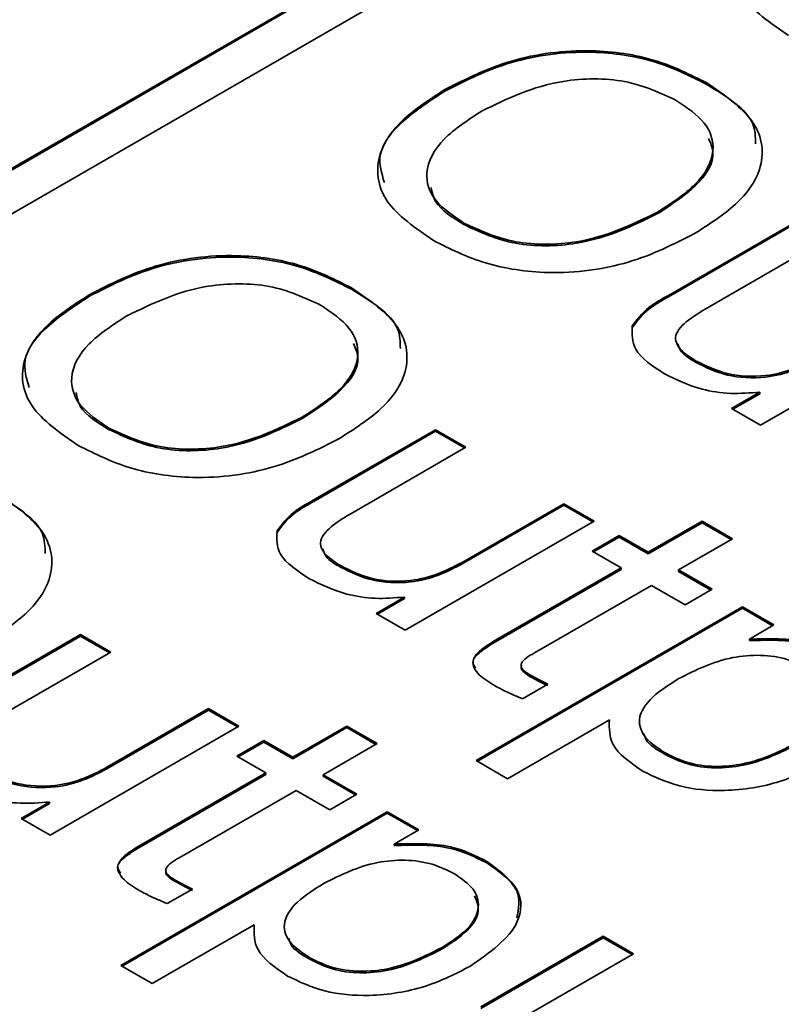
# Model space of a CAD drawing. Header units: millimetres. Extents: x 15 to 187, y 49 to 265.
# Tile 51 of 62: x 154.24 to 156.97, y 201.7 to 205.23. Entities that reach past the tile are written whole.
import ezdxf

# ---------------------------------------------------------------- set-up
doc = ezdxf.new("R2010")
doc.units = ezdxf.units.MM

msp = doc.modelspace()

# ---------------------------------------------------------------- linework, layer by layer
at = {"color": 7, "linetype": 'Continuous', "lineweight": 35}
for p, q in [((141.5125, 197.3645), (164.9413, 210.8896)), ((141.5125, 197.359), (164.9413, 210.8842)), ((165.0827, 210.808), (141.6539, 197.2828)), ((155.7682, 204.9747), (155.7682, 204.9801)), ((156.706, 204.9985), (156.706, 205.004)), ((156.5297, 204.5351), (156.5297, 204.5405)), ((155.8357, 204.4961), (155.8357, 204.5016)), ((156.569, 204.2422), (157.0072, 204.4951)), ((156.569, 204.2368), (157.0072, 204.4897)), ((157.116, 204.4323), (156.701, 204.1928)), ((155.4332, 204.2638), (155.4332, 204.2692)), ((154.4955, 204.2399), (154.4955, 204.2453)), ((156.569, 204.2368), (156.569, 204.2422)), ((157.5753, 204.1672), (156.8984, 203.7764)), ((156.4391, 204.1269), (156.4391, 204.1323)), ((156.6665, 204.0026), (156.6665, 204.008)), ((156.7945, 203.8364), (156.8961, 203.8951)), ((156.7992, 203.8337), (156.8961, 203.8896)), ((156.8961, 203.8896), (156.8961, 203.8951)), ((156.8984, 203.7764), (156.7945, 203.8364)), ((155.257, 203.8003), (155.257, 203.8057)), ((154.5629, 203.7614), (154.5629, 203.7668)), ((155.2962, 203.5074), (155.7344, 203.7604)), ((155.2962, 203.502), (155.7344, 203.7549)), ((155.7344, 203.7604), (155.8432, 203.6976)), ((155.7344, 203.7549), (155.7344, 203.7604)), ((155.7344, 203.7549), (155.8385, 203.6949)), ((155.8432, 203.6976), (155.4283, 203.458)), ((155.2962, 203.502), (155.2962, 203.5074)), ((155.8294, 203.2849), (156.1937, 203.4952)), ((156.1937, 203.4952), (156.3025, 203.4324)), ((156.1937, 203.4898), (156.1937, 203.4952)), ((155.8294, 203.2795), (156.1937, 203.4898)), ((156.1937, 203.4898), (156.2978, 203.4297)), ((156.3025, 203.4324), (155.6256, 203.0417)), ((156.4959, 203.3208), (156.6893, 203.4324)), ((156.4959, 203.3153), (156.6893, 203.427)), ((156.6893, 203.4324), (156.7981, 203.3696)), ((156.6893, 203.427), (156.6893, 203.4324)), ((156.6893, 203.427), (156.7934, 203.3669)), ((155.1663, 203.3921), (155.1663, 203.3975)), ((156.2955, 203.3248), (156.3922, 203.3806)), ((156.3002, 203.3221), (156.3922, 203.3752)), ((156.3922, 203.3806), (156.4959, 203.3208)), ((156.3922, 203.3752), (156.3922, 203.3806)), ((156.3922, 203.3752), (156.4959, 203.3153)), ((156.7981, 203.3696), (156.6047, 203.258)), ((156.3992, 203.265), (156.2955, 203.3248)), ((156.4959, 203.3153), (156.4959, 203.3208)), ((155.8294, 203.2795), (155.8294, 203.2849)), ((155.3937, 203.2678), (155.3937, 203.2732)), ((155.9412, 203.0006), (156.3992, 203.265)), ((155.9412, 202.9951), (156.3992, 203.2595)), ((156.3992, 203.2595), (156.3992, 203.265)), ((156.6047, 203.258), (156.7256, 203.1882)), ((156.6047, 203.2525), (156.6047, 203.258)), ((156.6047, 203.2525), (156.7208, 203.1855)), ((156.508, 203.2022), (156.0889, 202.9602)), ((156.6289, 203.1324), (156.508, 203.2022)), ((156.7256, 203.1882), (156.6289, 203.1324)), ((155.5217, 203.1016), (155.6233, 203.1603)), ((155.5265, 203.0989), (155.6233, 203.1548)), ((155.6233, 203.1548), (155.6233, 203.1603)), ((155.8794, 202.5741), (156.8343, 203.1254)), ((155.8842, 202.5714), (156.8343, 203.12)), ((156.8343, 203.1254), (156.9471, 203.0603)), ((156.8343, 203.12), (156.8343, 203.1254)), ((156.8343, 203.12), (156.9424, 203.0576)), ((155.6256, 203.0417), (155.5217, 203.1016)), ((156.9471, 203.0603), (156.8593, 203.0096)), ((154.0234, 202.7727), (154.4616, 203.0256)), ((154.0234, 202.7672), (154.4616, 203.0202)), ((154.4616, 203.0256), (154.5704, 202.9628)), ((154.4616, 203.0202), (154.4616, 203.0256)), ((154.4616, 203.0202), (154.5657, 202.9601)), ((155.9412, 202.9951), (155.9412, 203.0006)), ((156.8593, 203.0042), (156.8593, 203.0096)), ((154.5704, 202.9628), (154.1555, 202.7233)), ((156.0725, 202.8759), (156.0725, 202.8814)), ((156.1365, 202.8481), (156.046, 202.7959)), ((154.5566, 202.5501), (154.9209, 202.7605)), ((154.5566, 202.5447), (154.9209, 202.755)), ((154.9209, 202.7605), (155.0297, 202.6977)), ((154.9209, 202.755), (154.9209, 202.7605)), ((154.9209, 202.755), (155.025, 202.6949)), ((156.3573, 202.7198), (155.9922, 202.5091)), ((156.3573, 202.7144), (156.3573, 202.7198)), ((155.0297, 202.6977), (154.3528, 202.3069)), ((155.2231, 202.586), (155.4165, 202.6977)), ((155.2231, 202.5806), (155.4165, 202.6922)), ((155.4165, 202.6977), (155.5253, 202.6349)), ((155.4165, 202.6922), (155.4165, 202.6977)), ((155.4165, 202.6922), (155.5206, 202.6321)), ((155.0227, 202.59), (155.1194, 202.6459)), ((155.1194, 202.6459), (155.2231, 202.586)), ((155.1194, 202.6404), (155.1194, 202.6459)), ((155.0274, 202.5873), (155.1194, 202.6404)), ((155.1194, 202.6404), (155.2231, 202.5806)), ((155.5253, 202.6349), (155.3319, 202.5232)), ((155.1264, 202.5302), (155.0227, 202.59)), ((155.2231, 202.5806), (155.2231, 202.586)), ((156.5567, 202.5964), (156.5567, 202.6018)), ((154.5566, 202.5447), (154.5566, 202.5501)), ((155.9922, 202.5091), (155.8794, 202.5741)), ((154.6684, 202.2658), (155.1264, 202.5302)), ((154.6684, 202.2603), (155.1264, 202.5247)), ((155.1264, 202.5247), (155.1264, 202.5302)), ((155.3319, 202.5232), (155.4528, 202.4534)), ((155.3319, 202.5178), (155.3319, 202.5232)), ((155.3319, 202.5178), (155.4481, 202.4507)), ((155.2352, 202.4674), (154.8161, 202.2255)), ((155.3561, 202.3976), (155.2352, 202.4674)), ((155.4528, 202.4534), (155.3561, 202.3976)), ((154.2489, 202.3669), (154.3506, 202.4255)), ((154.2537, 202.3641), (154.3506, 202.4201)), ((154.3506, 202.4201), (154.3506, 202.4255)), ((154.3528, 202.3069), (154.2489, 202.3669)), ((154.6067, 201.8394), (155.5616, 202.3906)), ((154.6114, 201.8367), (155.5616, 202.3852)), ((155.5616, 202.3906), (155.6743, 202.3255)), ((155.5616, 202.3852), (155.5616, 202.3906)), ((155.5616, 202.3852), (155.6696, 202.3228)), ((155.6743, 202.3255), (155.5865, 202.2748)), ((154.6684, 202.2603), (154.6684, 202.2658)), ((155.5865, 202.2694), (155.5865, 202.2748)), ((155.9185, 202.207), (155.9185, 202.2125)), ((154.7997, 202.1412), (154.7997, 202.1466)), ((154.8637, 202.1134), (154.7732, 202.0611)), ((155.0845, 201.985), (154.7194, 201.7743)), ((155.0845, 201.9796), (155.0845, 201.985)), ((155.897, 201.6911), (156.3351, 201.944)), ((156.3351, 201.944), (156.4439, 201.8812)), ((156.3351, 201.9386), (156.3351, 201.944)), ((155.7587, 201.8989), (155.7587, 201.9044)), ((155.897, 201.6857), (156.3351, 201.9386)), ((156.3351, 201.9386), (156.4392, 201.8785)), ((156.4439, 201.8812), (156.029, 201.6417)), ((154.7194, 201.7743), (154.6067, 201.8394)), ((155.2839, 201.8616), (155.2839, 201.8671))]:
    msp.add_line(p, q, dxfattribs=at)
for points, knots in [([(156.9997, 205.1735), (156.935, 205.2181), (156.8059, 205.3069), (156.7854, 205.4758), (156.8841, 205.6141), (156.9887, 205.6813), (157.041, 205.7149)], [0, 0, 0, 0, 0.2799747, 0.5585368, 0.7789397, 1, 1, 1, 1]), ([(155.7682, 204.9801), (155.8433, 205.0182), (155.9929, 205.0942), (156.2743, 205.1325), (156.5286, 205.0933), (156.6468, 205.0338), (156.706, 205.004)], [0, 0, 0, 0, 0.2806564, 0.559563, 0.7794045, 1, 1, 1, 1]), ([(155.7682, 204.9747), (155.8433, 205.0128), (155.9929, 205.0888), (156.2743, 205.1271), (156.5286, 205.0879), (156.6468, 205.0284), (156.706, 204.9985)], [0, 0, 0, 0, 0.2806564, 0.559563, 0.7794045, 1, 1, 1, 1]), ([(156.5972, 204.9412), (156.5388, 204.9684), (156.4222, 205.0226), (156.1385, 205.0194), (155.9912, 204.9474), (155.9012, 204.9034)], [0, 0, 0, 0, 0.280387, 0.559941, 1, 1, 1, 1]), ([(155.7269, 204.4388), (155.6622, 204.4833), (155.5331, 204.5721), (155.5126, 204.741), (155.6113, 204.8794), (155.7159, 204.9465), (155.7682, 204.9801)], [0, 0, 0, 0, 0.279975, 0.558537, 0.77894, 1, 1, 1, 1]), ([(156.706, 205.004), (156.7706, 204.9595), (156.8996, 204.8709), (156.9189, 204.7021), (156.8198, 204.5642), (156.7151, 204.4973), (156.6627, 204.4637)], [0, 0, 0, 0, 0.279949, 0.558467, 0.77891, 1, 1, 1, 1]), ([(156.706, 204.9985), (156.7775, 204.9547), (156.879, 204.8926), (156.8806, 204.8102), (156.8811, 204.7858)], [0, 0, 0, 0, 0.704617, 1, 1, 1, 1]), ([(155.5509, 204.6471), (155.5411, 204.6797), (155.5179, 204.7573), (155.6144, 204.8742), (155.7169, 204.9411), (155.7682, 204.9747)], [0, 0, 0, 0, 0.26602, 0.632463, 1, 1, 1, 1]), ([(156.5297, 204.5405), (156.5791, 204.5723), (156.6776, 204.6356), (156.7438, 204.7521), (156.7106, 204.8641), (156.635, 204.9155), (156.5972, 204.9412)], [0, 0, 0, 0, 0.28094, 0.560286, 0.779784, 1, 1, 1, 1]), ([(155.9012, 204.9034), (155.8517, 204.8715), (155.7531, 204.8079), (155.6879, 204.691), (155.7217, 204.5787), (155.7976, 204.5273), (155.8357, 204.5016)], [0, 0, 0, 0, 0.280915, 0.560221, 0.779754, 1, 1, 1, 1]), ([(156.5297, 204.5351), (156.578, 204.5667), (156.6742, 204.6297), (156.7444, 204.7313), (156.7198, 204.7887), (156.7129, 204.8046)], [0, 0, 0, 0, 0.420426, 0.838467, 1, 1, 1, 1]), ([(155.7188, 204.6286), (155.7223, 204.6112), (155.7327, 204.56), (155.7948, 204.5215), (155.8357, 204.4961)], [0, 0, 0, 0, 0.341612, 1, 1, 1, 1]), ([(155.8357, 204.5016), (155.894, 204.4745), (156.0105, 204.4205), (156.2934, 204.4249), (156.4401, 204.4966), (156.5297, 204.5405)], [0, 0, 0, 0, 0.280273, 0.559939, 1, 1, 1, 1]), ([(155.8357, 204.4961), (155.894, 204.4691), (156.0105, 204.4151), (156.2934, 204.4195), (156.4401, 204.4912), (156.5297, 204.5351)], [0, 0, 0, 0, 0.280273, 0.559939, 1, 1, 1, 1]), ([(156.6627, 204.4637), (156.5879, 204.4257), (156.4387, 204.3497), (156.1582, 204.3111), (155.904, 204.3497), (155.786, 204.409), (155.7269, 204.4388)], [0, 0, 0, 0, 0.280679, 0.559635, 0.779405, 1, 1, 1, 1]), ([(154.4955, 204.2453), (154.5705, 204.2835), (154.7201, 204.3595), (155.0015, 204.3977), (155.2558, 204.3586), (155.374, 204.299), (155.4332, 204.2692)], [0, 0, 0, 0, 0.280656, 0.559563, 0.779404, 1, 1, 1, 1]), ([(154.4955, 204.2399), (154.5705, 204.278), (154.7201, 204.354), (155.0015, 204.3923), (155.2558, 204.3531), (155.374, 204.2936), (155.4332, 204.2638)], [0, 0, 0, 0, 0.280656, 0.559563, 0.779404, 1, 1, 1, 1]), ([(155.3244, 204.2064), (155.266, 204.2336), (155.1494, 204.2879), (154.8657, 204.2846), (154.7184, 204.2126), (154.6284, 204.1686)], [0, 0, 0, 0, 0.280387, 0.559941, 1, 1, 1, 1]), ([(155.4332, 204.2692), (155.4978, 204.2248), (155.6268, 204.1361), (155.6461, 203.9674), (155.547, 203.8294), (155.4423, 203.7625), (155.3899, 203.729)], [0, 0, 0, 0, 0.279949, 0.558467, 0.77891, 1, 1, 1, 1]), ([(154.4541, 203.704), (154.3894, 203.7485), (154.2603, 203.8373), (154.2398, 204.0062), (154.3386, 204.1446), (154.4431, 204.2117), (154.4955, 204.2453)], [0, 0, 0, 0, 0.279975, 0.558537, 0.77894, 1, 1, 1, 1]), ([(154.2781, 203.9123), (154.2683, 203.9449), (154.2451, 204.0225), (154.3417, 204.1394), (154.4441, 204.2064), (154.4955, 204.2399)], [0, 0, 0, 0, 0.26602, 0.632463, 1, 1, 1, 1]), ([(155.4332, 204.2638), (155.5047, 204.22), (155.6062, 204.1578), (155.6078, 204.0754), (155.6083, 204.0511)], [0, 0, 0, 0, 0.704617, 1, 1, 1, 1]), ([(156.4391, 204.1323), (156.4564, 204.1555), (156.4875, 204.1971), (156.544, 204.2284), (156.569, 204.2422)], [0, 0, 0, 0, 0.557485, 1, 1, 1, 1]), ([(156.4391, 204.1269), (156.4564, 204.1501), (156.4875, 204.1917), (156.544, 204.2229), (156.569, 204.2368)], [0, 0, 0, 0, 0.557485, 1, 1, 1, 1]), ([(155.257, 203.8057), (155.3063, 203.8375), (155.4048, 203.9009), (155.471, 204.0173), (155.4378, 204.1294), (155.3622, 204.1807), (155.3244, 204.2064)], [0, 0, 0, 0, 0.28094, 0.560286, 0.779784, 1, 1, 1, 1]), ([(154.6284, 204.1686), (154.5789, 204.1367), (154.4803, 204.0731), (154.4151, 203.9562), (154.4489, 203.8439), (154.5249, 203.7926), (154.5629, 203.7668)], [0, 0, 0, 0, 0.2809153, 0.5602205, 0.7797539, 1, 1, 1, 1]), ([(156.701, 204.1928), (156.6772, 204.1782), (156.6297, 204.1492), (156.5829, 204.0958), (156.6108, 204.043), (156.6479, 204.0197), (156.6665, 204.008)], [0, 0, 0, 0, 0.281645, 0.560235, 0.779058, 1, 1, 1, 1]), ([(156.5551, 203.9607), (156.5125, 203.9885), (156.4366, 204.0381), (156.4383, 204.1036), (156.4391, 204.1323)], [0, 0, 0, 0, 0.561349, 1, 1, 1, 1]), ([(155.257, 203.8003), (155.3052, 203.8319), (155.4014, 203.895), (155.4716, 203.9966), (155.447, 204.0539), (155.4401, 204.0699)], [0, 0, 0, 0, 0.420426, 0.838467, 1, 1, 1, 1]), ([(156.6029, 204.0678), (156.606, 204.0582), (156.6143, 204.0328), (156.6465, 204.0141), (156.6665, 204.0026)], [0, 0, 0, 0, 0.37748, 1, 1, 1, 1]), ([(156.6665, 204.008), (156.702, 203.9901), (156.7728, 203.9544), (156.9107, 203.9475), (157.0212, 203.9769), (157.0752, 204.0054), (157.1022, 204.0197)], [0, 0, 0, 0, 0.280328, 0.55827, 0.778766, 1, 1, 1, 1]), ([(156.6665, 204.0026), (156.702, 203.9847), (156.7728, 203.949), (156.9107, 203.9421), (157.0212, 203.9714), (157.0752, 203.9999), (157.1022, 204.0142)], [0, 0, 0, 0, 0.280328, 0.55827, 0.778766, 1, 1, 1, 1]), ([(156.8961, 203.8951), (156.8612, 203.8923), (156.7914, 203.8868), (156.6667, 203.9059), (156.5974, 203.9399), (156.5551, 203.9607)], [0, 0, 0, 0, 0.280265, 0.560543, 1, 1, 1, 1]), ([(154.446, 203.8939), (154.4495, 203.8764), (154.4599, 203.8252), (154.522, 203.7867), (154.5629, 203.7614)], [0, 0, 0, 0, 0.341612, 1, 1, 1, 1]), ([(154.5629, 203.7668), (154.6212, 203.7398), (154.7377, 203.6858), (155.0206, 203.6901), (155.1673, 203.7619), (155.257, 203.8057)], [0, 0, 0, 0, 0.280273, 0.559939, 1, 1, 1, 1]), ([(154.5629, 203.7614), (154.6212, 203.7343), (154.7377, 203.6803), (155.0206, 203.6847), (155.1673, 203.7564), (155.257, 203.8003)], [0, 0, 0, 0, 0.280273, 0.559939, 1, 1, 1, 1]), ([(155.3899, 203.729), (155.3151, 203.6909), (155.1659, 203.615), (154.8854, 203.5764), (154.6312, 203.6149), (154.5132, 203.6743), (154.4541, 203.704)], [0, 0, 0, 0, 0.280679, 0.559635, 0.779405, 1, 1, 1, 1]), ([(154.1604, 203.5345), (154.225, 203.49), (154.354, 203.4014), (154.3733, 203.2326), (154.2742, 203.0946), (154.1695, 203.0277), (154.1171, 202.9942)], [0, 0, 0, 0, 0.279949, 0.558467, 0.77891, 1, 1, 1, 1]), ([(154.1604, 203.529), (154.2319, 203.4852), (154.3334, 203.423), (154.335, 203.3406), (154.3355, 203.3163)], [0, 0, 0, 0, 0.704617, 1, 1, 1, 1]), ([(155.1663, 203.3975), (155.1836, 203.4207), (155.2147, 203.4624), (155.2712, 203.4936), (155.2962, 203.5074)], [0, 0, 0, 0, 0.557485, 1, 1, 1, 1]), ([(155.1663, 203.3921), (155.1836, 203.4153), (155.2147, 203.4569), (155.2712, 203.4882), (155.2962, 203.502)], [0, 0, 0, 0, 0.557485, 1, 1, 1, 1]), ([(155.4283, 203.458), (155.4044, 203.4435), (155.3569, 203.4145), (155.3101, 203.361), (155.338, 203.3083), (155.3751, 203.285), (155.3937, 203.2732)], [0, 0, 0, 0, 0.281645, 0.560235, 0.779058, 1, 1, 1, 1]), ([(155.2823, 203.2259), (155.2397, 203.2538), (155.1638, 203.3034), (155.1655, 203.3688), (155.1663, 203.3975)], [0, 0, 0, 0, 0.561349, 1, 1, 1, 1]), ([(155.3301, 203.3331), (155.3332, 203.3235), (155.3415, 203.298), (155.3737, 203.2794), (155.3937, 203.2678)], [0, 0, 0, 0, 0.37748, 1, 1, 1, 1]), ([(155.3937, 203.2732), (155.4292, 203.2553), (155.5, 203.2197), (155.6379, 203.2128), (155.7484, 203.2421), (155.8024, 203.2706), (155.8294, 203.2849)], [0, 0, 0, 0, 0.280328, 0.55827, 0.778766, 1, 1, 1, 1]), ([(155.3937, 203.2678), (155.4292, 203.2499), (155.5, 203.2142), (155.6379, 203.2073), (155.7484, 203.2367), (155.8024, 203.2652), (155.8294, 203.2795)], [0, 0, 0, 0, 0.280328, 0.55827, 0.778766, 1, 1, 1, 1]), ([(155.6233, 203.1603), (155.5884, 203.1575), (155.5186, 203.152), (155.3939, 203.1711), (155.3246, 203.2052), (155.2823, 203.2259)], [0, 0, 0, 0, 0.280265, 0.560543, 1, 1, 1, 1]), ([(155.948, 202.8416), (155.9273, 202.8542), (155.8863, 202.8791), (155.8573, 202.9288), (155.8931, 202.9708), (155.9251, 202.9906), (155.9412, 203.0006)], [0, 0, 0, 0, 0.281597, 0.558482, 0.778539, 1, 1, 1, 1]), ([(156.8593, 203.0096), (156.9295, 203.0115), (157.0552, 203.0148), (157.1496, 202.9679), (157.1913, 202.9472)], [0, 0, 0, 0, 0.558666, 1, 1, 1, 1]), ([(156.8593, 203.0042), (156.9295, 203.006), (157.0552, 203.0094), (157.1496, 202.9625), (157.1913, 202.9418)], [0, 0, 0, 0, 0.558666, 1, 1, 1, 1]), ([(155.8779, 202.9057), (155.8735, 202.9125), (155.8607, 202.9325), (155.8946, 202.9654), (155.9256, 202.9852), (155.9412, 202.9951)], [0, 0, 0, 0, 0.205796, 0.601636, 1, 1, 1, 1]), ([(156.0889, 202.9602), (156.0685, 202.9489), (156.0429, 202.9346), (156.0396, 202.9107), (156.0495, 202.8958), (156.0633, 202.8872), (156.0725, 202.8814)], [0, 0, 0, 0, 0.498774, 0.623693, 0.749272, 1, 1, 1, 1]), ([(157.0751, 202.9027), (157.0498, 202.9154), (156.9991, 202.9408), (156.8989, 202.9554), (156.7524, 202.942), (156.6664, 202.8985), (156.606, 202.868)], [0, 0, 0, 0, 0.187242, 0.373886, 0.56086, 1, 1, 1, 1]), ([(156.0421, 202.9161), (156.0413, 202.9125), (156.0395, 202.905), (156.0497, 202.8904), (156.0633, 202.8817), (156.0725, 202.8759)], [0, 0, 0, 0, 0.233753, 0.48946, 1, 1, 1, 1]), ([(156.0725, 202.8814), (156.0842, 202.875), (156.1051, 202.8636), (156.1269, 202.8529), (156.1365, 202.8481)], [0, 0, 0, 0, 0.559977, 1, 1, 1, 1]), ([(156.0725, 202.8759), (156.0842, 202.8696), (156.1051, 202.8582), (156.1269, 202.8474), (156.1365, 202.8427)], [0, 0, 0, 0, 0.559977, 1, 1, 1, 1]), ([(156.606, 202.868), (156.5725, 202.847), (156.5059, 202.8051), (156.453, 202.7281), (156.4796, 202.6528), (156.531, 202.6189), (156.5567, 202.6018)], [0, 0, 0, 0, 0.281242, 0.560362, 0.779557, 1, 1, 1, 1]), ([(156.046, 202.7959), (156.0269, 202.8039), (155.9928, 202.818), (155.9617, 202.8344), (155.948, 202.8416)], [0, 0, 0, 0, 0.560072, 1, 1, 1, 1]), ([(156.477, 202.5362), (156.4334, 202.5662), (156.3555, 202.6199), (156.3567, 202.6893), (156.3573, 202.7198)], [0, 0, 0, 0, 0.559565, 1, 1, 1, 1]), ([(156.4808, 202.6717), (156.4827, 202.6645), (156.4904, 202.6349), (156.5282, 202.613), (156.5567, 202.5964)], [0, 0, 0, 0, 0.244008, 1, 1, 1, 1]), ([(156.5567, 202.6018), (156.5825, 202.589), (156.6338, 202.5633), (156.7358, 202.5494), (156.8835, 202.5643), (156.9705, 202.6083), (157.0315, 202.6391)], [0, 0, 0, 0, 0.187118, 0.373688, 0.560742, 1, 1, 1, 1]), ([(156.5567, 202.5964), (156.5825, 202.5836), (156.6338, 202.5579), (156.7358, 202.544), (156.8835, 202.5589), (156.9705, 202.6028), (157.0315, 202.6337)], [0, 0, 0, 0, 0.187118, 0.373688, 0.560742, 1, 1, 1, 1]), ([(154.1209, 202.5385), (154.1564, 202.5206), (154.2272, 202.4849), (154.3651, 202.478), (154.4756, 202.5073), (154.5296, 202.5359), (154.5566, 202.5501)], [0, 0, 0, 0, 0.2803278, 0.5582704, 0.7787664, 1, 1, 1, 1]), ([(154.1209, 202.533), (154.1564, 202.5151), (154.2272, 202.4795), (154.3651, 202.4726), (154.4756, 202.5019), (154.5296, 202.5304), (154.5566, 202.5447)], [0, 0, 0, 0, 0.2803278, 0.5582704, 0.7787664, 1, 1, 1, 1]), ([(157.132, 202.5715), (157.0799, 202.5449), (156.9761, 202.4919), (156.7856, 202.4598), (156.6034, 202.4753), (156.5192, 202.5159), (156.477, 202.5362)], [0, 0, 0, 0, 0.280795, 0.560195, 0.779907, 1, 1, 1, 1]), ([(154.3506, 202.4255), (154.3156, 202.4228), (154.2458, 202.4173), (154.1211, 202.4364), (154.0518, 202.4704), (154.0095, 202.4912)], [0, 0, 0, 0, 0.280265, 0.560543, 1, 1, 1, 1]), ([(154.6752, 202.1068), (154.6545, 202.1194), (154.6136, 202.1443), (154.5845, 202.194), (154.6203, 202.236), (154.6524, 202.2558), (154.6684, 202.2658)], [0, 0, 0, 0, 0.2815969, 0.5584815, 0.778539, 1, 1, 1, 1]), ([(154.6051, 202.1709), (154.6007, 202.1777), (154.5879, 202.1977), (154.6218, 202.2307), (154.6529, 202.2504), (154.6684, 202.2603)], [0, 0, 0, 0, 0.205796, 0.601636, 1, 1, 1, 1]), ([(155.5865, 202.2748), (155.6567, 202.2767), (155.7825, 202.2801), (155.8768, 202.2332), (155.9185, 202.2125)], [0, 0, 0, 0, 0.558666, 1, 1, 1, 1]), ([(155.5865, 202.2694), (155.6567, 202.2713), (155.7825, 202.2746), (155.8768, 202.2277), (155.9185, 202.207)], [0, 0, 0, 0, 0.558666, 1, 1, 1, 1]), ([(154.8161, 202.2255), (154.7957, 202.2141), (154.7701, 202.1999), (154.7668, 202.1759), (154.7767, 202.1611), (154.7905, 202.1524), (154.7997, 202.1466)], [0, 0, 0, 0, 0.4987736, 0.6236928, 0.7492715, 1, 1, 1, 1]), ([(155.8024, 202.1679), (155.777, 202.1806), (155.7264, 202.2061), (155.6261, 202.2207), (155.4796, 202.2072), (155.3936, 202.1637), (155.3332, 202.1332)], [0, 0, 0, 0, 0.187242, 0.373886, 0.56086, 1, 1, 1, 1]), ([(155.9185, 202.2125), (155.9615, 202.1808), (156.0475, 202.1176), (156.0419, 201.9657), (155.9285, 201.8857), (155.8592, 201.8368)], [0, 0, 0, 0, 0.280272, 0.560328, 1, 1, 1, 1]), ([(155.9185, 202.207), (155.9638, 202.1752), (156.0461, 202.1172), (156.0323, 202.0434), (156.0261, 202.0102)], [0, 0, 0, 0, 0.549753, 1, 1, 1, 1]), ([(154.7693, 202.1813), (154.7685, 202.1777), (154.7667, 202.1702), (154.7769, 202.1556), (154.7906, 202.1469), (154.7997, 202.1412)], [0, 0, 0, 0, 0.233753, 0.48946, 1, 1, 1, 1]), ([(155.7587, 201.9044), (155.7911, 201.9253), (155.8557, 201.967), (155.8974, 202.0436), (155.8766, 202.1172), (155.8271, 202.151), (155.8024, 202.1679)], [0, 0, 0, 0, 0.280861, 0.560199, 0.779776, 1, 1, 1, 1]), ([(154.7997, 202.1466), (154.8114, 202.1403), (154.8323, 202.1289), (154.8541, 202.1181), (154.8637, 202.1134)], [0, 0, 0, 0, 0.559977, 1, 1, 1, 1]), ([(154.7997, 202.1412), (154.8114, 202.1348), (154.8323, 202.1234), (154.8541, 202.1127), (154.8637, 202.1079)], [0, 0, 0, 0, 0.559977, 1, 1, 1, 1]), ([(155.3332, 202.1332), (155.2998, 202.1122), (155.2331, 202.0703), (155.1803, 201.9933), (155.2068, 201.918), (155.2582, 201.8841), (155.2839, 201.8671)], [0, 0, 0, 0, 0.2812416, 0.5603616, 0.7795575, 1, 1, 1, 1]), ([(154.7732, 202.0611), (154.7541, 202.0691), (154.72, 202.0833), (154.6889, 202.0996), (154.6752, 202.1068)], [0, 0, 0, 0, 0.560072, 1, 1, 1, 1]), ([(155.7587, 201.8989), (155.7906, 201.9197), (155.854, 201.9612), (155.8989, 202.0323), (155.8803, 202.0741), (155.8738, 202.0887)], [0, 0, 0, 0, 0.395061, 0.78798, 1, 1, 1, 1]), ([(155.2042, 201.8014), (155.1606, 201.8315), (155.0827, 201.8851), (155.0839, 201.9545), (155.0845, 201.985)], [0, 0, 0, 0, 0.559565, 1, 1, 1, 1]), ([(155.208, 201.9369), (155.2099, 201.9297), (155.2176, 201.9001), (155.2554, 201.8782), (155.2839, 201.8616)], [0, 0, 0, 0, 0.2440078, 1, 1, 1, 1]), ([(155.2839, 201.8671), (155.3097, 201.8542), (155.3611, 201.8286), (155.463, 201.8147), (155.6107, 201.8295), (155.6977, 201.8735), (155.7587, 201.9044)], [0, 0, 0, 0, 0.1871182, 0.3736882, 0.5607415, 1, 1, 1, 1]), ([(155.2839, 201.8616), (155.3097, 201.8488), (155.3611, 201.8231), (155.463, 201.8092), (155.6107, 201.8241), (155.6977, 201.8681), (155.7587, 201.8989)], [0, 0, 0, 0, 0.1871182, 0.3736882, 0.5607415, 1, 1, 1, 1]), ([(155.8592, 201.8368), (155.8072, 201.8102), (155.7033, 201.7571), (155.5128, 201.725), (155.3306, 201.7405), (155.2464, 201.7811), (155.2042, 201.8014)], [0, 0, 0, 0, 0.280795, 0.560195, 0.779907, 1, 1, 1, 1])]:
    msp.add_open_spline(points, degree=3, knots=knots, dxfattribs=at)

doc.saveas('drawing.dxf')
